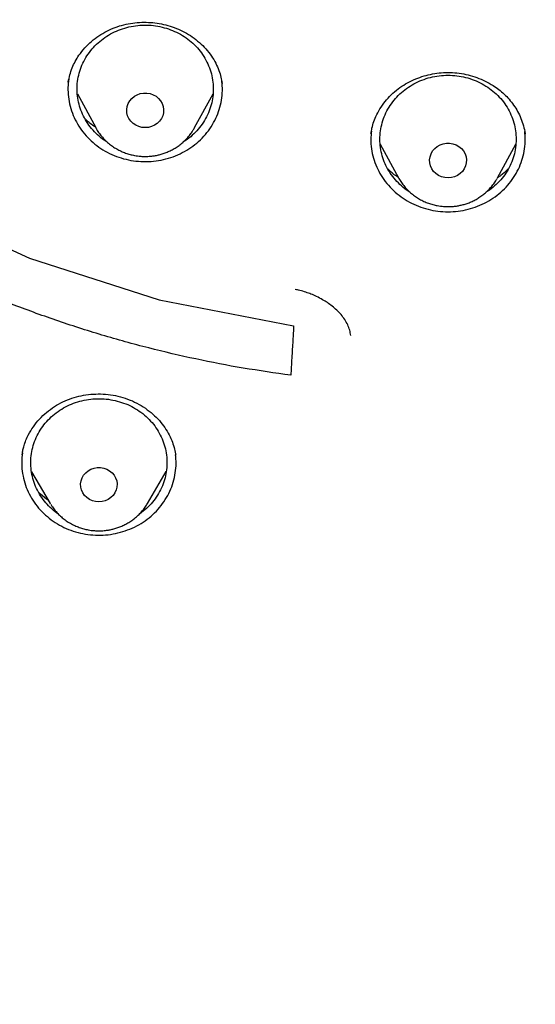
# Model space of a CAD drawing. Header units: millimetres. Extents: x 8 to 1577, y 12 to 2534.
# Tile 83 of 128: x 760 to 772, y 2101 to 2122. Entities that reach past the tile are written whole.
import ezdxf

# ---------------------------------------------------------------- set-up
doc = ezdxf.new("R2010")
doc.units = ezdxf.units.MM

msp = doc.modelspace()

# ---------------------------------------------------------------- linework, layer by layer
at = {"color": 7, "linetype": 'Continuous', "lineweight": 30}
for p, q in [((761.438, 2120.967), (761.439, 2120.975)), ((764.821, 2120.977), (764.827, 2120.939)), ((761.639, 2120.71), (762.042, 2119.969)), ((764.221, 2119.969), (764.626, 2120.713)), ((762.042, 2119.969), (762.037, 2119.979)), ((768.105, 2119.847), (768.11, 2119.869)), ((771.497, 2119.847), (771.502, 2119.824)), ((768.309, 2119.604), (768.712, 2118.864)), ((770.89, 2118.864), (771.293, 2119.604)), ((770.89, 2118.864), (770.883, 2118.85)), ((760.422, 2112.766), (760.427, 2112.791)), ((763.798, 2112.777), (763.802, 2112.754)), ((760.629, 2112.391), (761.042, 2111.69)), ((763.182, 2111.69), (763.597, 2112.395)), ((761.05, 2111.677), (761.042, 2111.69))]:
    msp.add_line(p, q, dxfattribs=at)
at = {"color": 7, "linetype": 'Continuous', "lineweight": 30, "flags": 128}
for points in [[(747.978, 2147.9), (746.848, 2145.266), (746.077, 2142.52), (745.676, 2139.706), (745.652, 2136.867), (746.005, 2134.047), (746.729, 2131.29), (747.813, 2128.64), (749.241, 2126.137), (750.99, 2123.821), (753.032, 2121.729), (755.336, 2119.892), (757.866, 2118.339), (760.582, 2117.094), (763.442, 2116.178), (766.401, 2115.604), (766.401, 2115.604)], [(763.132, 2119.968), (763.059, 2119.974), (762.989, 2119.992), (762.923, 2120.022), (762.864, 2120.062), (762.814, 2120.111), (762.774, 2120.169), (762.745, 2120.232), (762.729, 2120.298), (762.726, 2120.367), (762.736, 2120.434), (762.758, 2120.5), (762.793, 2120.56), (762.838, 2120.613), (762.893, 2120.658), (762.955, 2120.693), (763.024, 2120.717), (763.095, 2120.73), (763.168, 2120.73), (763.24, 2120.717), (763.308, 2120.693), (763.37, 2120.658), (763.425, 2120.613), (763.471, 2120.56), (763.505, 2120.5), (763.528, 2120.434), (763.538, 2120.367), (763.534, 2120.298), (763.518, 2120.232), (763.489, 2120.169), (763.449, 2120.111), (763.399, 2120.062), (763.34, 2120.022), (763.274, 2119.992), (763.204, 2119.974), (763.132, 2119.968)], [(769.801, 2118.863), (769.729, 2118.869), (769.658, 2118.887), (769.593, 2118.917), (769.534, 2118.957), (769.483, 2119.006), (769.443, 2119.064), (769.415, 2119.126), (769.398, 2119.193), (769.395, 2119.262), (769.405, 2119.329), (769.428, 2119.394), (769.462, 2119.455), (769.507, 2119.508), (769.562, 2119.553), (769.625, 2119.588), (769.693, 2119.612), (769.765, 2119.625), (769.837, 2119.625), (769.909, 2119.612), (769.977, 2119.588), (770.04, 2119.553), (770.095, 2119.508), (770.14, 2119.455), (770.175, 2119.394), (770.197, 2119.329), (770.207, 2119.262), (770.204, 2119.193), (770.187, 2119.126), (770.159, 2119.064), (770.119, 2119.006), (770.068, 2118.957), (770.009, 2118.917), (769.944, 2118.887), (769.874, 2118.869), (769.801, 2118.863)], [(762.112, 2111.728), (762.04, 2111.734), (761.971, 2111.752), (761.906, 2111.781), (761.847, 2111.821), (761.798, 2111.87), (761.758, 2111.926), (761.73, 2111.989), (761.714, 2112.055), (761.71, 2112.122), (761.72, 2112.189), (761.742, 2112.254), (761.776, 2112.313), (761.821, 2112.366), (761.876, 2112.411), (761.937, 2112.445), (762.005, 2112.469), (762.076, 2112.481), (762.148, 2112.481), (762.219, 2112.469), (762.286, 2112.445), (762.348, 2112.411), (762.402, 2112.366), (762.447, 2112.313), (762.481, 2112.254), (762.504, 2112.189), (762.513, 2112.122), (762.51, 2112.055), (762.494, 2111.989), (762.466, 2111.926), (762.426, 2111.87), (762.376, 2111.821), (762.318, 2111.781), (762.253, 2111.752), (762.184, 2111.734), (762.112, 2111.728)]]:
    msp.add_lwpolyline(points, dxfattribs=at)
at = {"color": 7, "linetype": 'Continuous', "lineweight": 30}
for points, knots in [([(769.801, 2184.775), (769.595, 2184.774), (769.196, 2184.774), (768.616, 2184.769), (768.073, 2184.763), (767.567, 2184.755), (767.102, 2184.745), (766.676, 2184.735), (766.289, 2184.724), (765.938, 2184.714), (765.606, 2184.703), (765.286, 2184.691), (764.964, 2184.679), (764.645, 2184.666), (764.324, 2184.652), (764, 2184.637), (763.387, 2184.606), (762.486, 2184.556), (761.297, 2184.478), (759.795, 2184.363), (757.984, 2184.199), (755.865, 2183.968), (754.034, 2183.732), (752.488, 2183.51), (751.225, 2183.314), (749.964, 2183.104), (748.707, 2182.874), (747.464, 2182.616), (746.237, 2182.33), (745.027, 2182.013), (743.827, 2181.662), (742.808, 2181.328), (741.964, 2181.027), (741.29, 2180.771), (740.613, 2180.497), (739.927, 2180.203), (739.291, 2179.911), (738.709, 2179.628), (738.193, 2179.364), (737.776, 2179.141), (737.459, 2178.966), (737.236, 2178.84), (737.018, 2178.715), (736.808, 2178.592), (736.628, 2178.484), (736.485, 2178.397), (736.379, 2178.332), (736.293, 2178.279), (736.218, 2178.232), (736.14, 2178.183), (736.038, 2178.119), (735.908, 2178.035), (735.746, 2177.93), (735.56, 2177.808), (735.184, 2177.555), (734.642, 2177.175), (733.982, 2176.679), (733.379, 2176.196), (732.825, 2175.727), (732.294, 2175.25), (731.698, 2174.682), (731.044, 2174.013), (730.342, 2173.233), (729.675, 2172.427), (729.044, 2171.599), (728.449, 2170.75), (727.889, 2169.882), (727.364, 2168.993), (726.873, 2168.086), (726.416, 2167.161), (725.993, 2166.222), (725.603, 2165.272), (725.213, 2164.23), (724.831, 2163.095), (724.465, 2161.865), (724.139, 2160.626), (723.849, 2159.379), (723.595, 2158.126), (723.317, 2156.631), (723.025, 2154.89), (722.734, 2152.903), (722.48, 2150.864), (722.265, 2148.773), (722.093, 2146.632), (721.967, 2144.487), (721.888, 2142.341), (721.856, 2140.231), (721.867, 2138.16), (721.919, 2136.127), (722.012, 2134.095), (722.147, 2132.065), (722.324, 2130.038), (722.532, 2128.122), (722.764, 2126.318), (723.013, 2124.624), (723.292, 2122.935), (723.536, 2121.615), (723.725, 2120.658), (723.852, 2120.055), (723.991, 2119.435), (724.145, 2118.79), (724.288, 2118.228), (724.413, 2117.764), (724.511, 2117.413), (724.607, 2117.084), (724.693, 2116.795), (724.769, 2116.545), (724.837, 2116.334), (724.898, 2116.13), (724.94, 2115.996), (724.96, 2115.932)], [0, 0, 0, 0, 0.0058548, 0.0113535, 0.0164966, 0.0212848, 0.0257185, 0.0297282, 0.0333966, 0.0367239, 0.0397103, 0.0428349, 0.0458342, 0.0488586, 0.051908, 0.0549823, 0.0580818, 0.0693332, 0.0806464, 0.09196, 0.1121621, 0.1323642, 0.1525666, 0.1646894, 0.1768161, 0.1889495, 0.2010855, 0.2132135, 0.2251198, 0.2370226, 0.2489202, 0.2608158, 0.2676947, 0.2745732, 0.2814845, 0.2886171, 0.2960125, 0.3015986, 0.3072404, 0.3127077, 0.3152184, 0.3176859, 0.3201098, 0.3224898, 0.324721, 0.3261478, 0.3273448, 0.3283123, 0.3290641, 0.3299116, 0.3309843, 0.3325371, 0.3344023, 0.3365795, 0.3389963, 0.3475273, 0.3558017, 0.3629846, 0.3700406, 0.3769945, 0.3838502, 0.3941424, 0.4044434, 0.4147324, 0.4249947, 0.4352242, 0.4454513, 0.4556871, 0.4659413, 0.4762203, 0.4864966, 0.4967602, 0.5070162, 0.5198796, 0.5327452, 0.5456119, 0.5584747, 0.5713236, 0.5841754, 0.6043884, 0.6246084, 0.6448274, 0.6664783, 0.6881222, 0.7097696, 0.7314176, 0.7530657, 0.7735658, 0.794066, 0.8145661, 0.8350647, 0.8555599, 0.8760678, 0.8933012, 0.9105353, 0.9277684, 0.9449933, 0.9510536, 0.9571838, 0.9635741, 0.9702361, 0.9771706, 0.9810348, 0.984698, 0.9881434, 0.9913708, 0.9937538, 0.9959996, 0.9980786, 1, 1, 1, 1]), ([(772.98, 2096.301), (773.371, 2096.33), (774.153, 2096.388), (775.306, 2096.509), (776.439, 2096.654), (777.553, 2096.823), (778.663, 2097.019), (779.742, 2097.236), (780.789, 2097.471), (781.806, 2097.724), (782.816, 2097.999), (783.812, 2098.293), (784.792, 2098.607), (785.756, 2098.939), (786.712, 2099.291), (787.589, 2099.636), (788.387, 2099.968), (789.107, 2100.283), (789.823, 2100.609), (790.6, 2100.98), (791.437, 2101.4), (792.331, 2101.873), (793.214, 2102.366), (794.087, 2102.878), (794.948, 2103.41), (795.913, 2104.036), (796.973, 2104.765), (798.12, 2105.609), (799.24, 2106.49), (800.164, 2107.266), (800.905, 2107.92), (801.475, 2108.441), (802.035, 2108.972), (802.638, 2109.564), (803.28, 2110.22), (803.956, 2110.944), (804.616, 2111.684), (805.259, 2112.439), (805.884, 2113.209), (806.574, 2114.099), (807.318, 2115.117), (808.103, 2116.271), (808.85, 2117.45), (809.448, 2118.47), (809.917, 2119.318), (810.271, 2119.986), (810.612, 2120.661), (810.973, 2121.407), (811.348, 2122.227), (811.731, 2123.12), (812.093, 2124.024), (812.434, 2124.936), (812.753, 2125.857), (813.09, 2126.912), (813.433, 2128.104), (813.768, 2129.437), (814.057, 2130.781), (814.263, 2131.93), (814.406, 2132.876), (814.505, 2133.617), (814.589, 2134.36), (814.666, 2135.176), (814.731, 2136.066), (814.778, 2137.028), (814.802, 2137.993), (814.802, 2138.96), (814.779, 2139.928), (814.725, 2141.029), (814.629, 2142.26), (814.475, 2143.622), (814.274, 2144.981), (814.064, 2146.129), (813.866, 2147.066), (813.698, 2147.796), (813.516, 2148.523), (813.302, 2149.317), (813.05, 2150.177), (812.755, 2151.1), (812.437, 2152.018), (812.097, 2152.931), (811.734, 2153.837), (811.296, 2154.858), (810.771, 2155.99), (810.146, 2157.228), (809.478, 2158.448), (808.875, 2159.465), (808.359, 2160.288), (807.943, 2160.925), (807.515, 2161.554), (807.033, 2162.237), (806.492, 2162.97), (805.889, 2163.749), (805.265, 2164.517), (804.623, 2165.272), (803.961, 2166.014), (803.188, 2166.842), (802.294, 2167.747), (801.268, 2168.72), (800.208, 2169.663), (799.281, 2170.436), (798.504, 2171.052), (797.887, 2171.523), (797.262, 2171.984), (796.566, 2172.479), (795.798, 2173.002), (794.954, 2173.55), (794.095, 2174.08), (793.223, 2174.593), (792.337, 2175.087), (791.316, 2175.628), (790.154, 2176.204), (788.843, 2176.803), (787.511, 2177.364), (786.363, 2177.804), (785.413, 2178.144), (784.665, 2178.397), (783.912, 2178.637), (783.082, 2178.887), (782.172, 2179.142), (781.183, 2179.397), (780.186, 2179.63), (779.183, 2179.842), (778.172, 2180.033), (777.018, 2180.226), (775.719, 2180.408), (774.271, 2180.566), (772.816, 2180.68), (771.578, 2180.739), (770.562, 2180.764), (769.767, 2180.77), (768.972, 2180.763), (768.1, 2180.74), (767.152, 2180.698), (766.129, 2180.63), (765.106, 2180.541), (764.085, 2180.429), (763.064, 2180.295), (761.907, 2180.118), (760.617, 2179.885), (759.195, 2179.584), (757.782, 2179.239), (756.593, 2178.91), (755.625, 2178.617), (754.873, 2178.376), (754.125, 2178.121), (753.31, 2177.829), (752.431, 2177.494), (751.489, 2177.112), (750.556, 2176.71), (749.631, 2176.286), (748.715, 2175.842), (747.686, 2175.315), (746.55, 2174.694), (745.314, 2173.968), (744.102, 2173.203), (743.097, 2172.523), (742.286, 2171.945), (741.662, 2171.483), (741.046, 2171.011), (740.38, 2170.482), (739.668, 2169.892), (738.914, 2169.239), (738.175, 2168.569), (737.451, 2167.881), (736.743, 2167.178), (735.958, 2166.36), (735.105, 2165.421), (734.195, 2164.351), (733.321, 2163.252), (732.538, 2162.199), (731.841, 2161.2), (731.231, 2160.273), (730.654, 2159.345), (730.11, 2158.416), (729.59, 2157.475), (729.107, 2156.542), (728.659, 2155.622), (728.244, 2154.714), (727.852, 2153.797), (727.485, 2152.878), (727.144, 2151.96), (726.828, 2151.042), (726.534, 2150.117), (726.249, 2149.14), (725.978, 2148.112), (725.729, 2147.048), (725.512, 2145.992), (725.325, 2144.947), (725.167, 2143.897), (725.039, 2142.867), (724.941, 2141.859), (724.869, 2140.873), (724.822, 2139.885), (724.799, 2138.905), (724.801, 2137.932), (724.826, 2136.967), (724.875, 2136.003), (724.941, 2135.112), (725.02, 2134.296), (725.105, 2133.553), (725.205, 2132.812), (725.33, 2132.001), (725.484, 2131.121), (725.674, 2130.174), (725.887, 2129.23), (726.124, 2128.289), (726.384, 2127.352), (726.705, 2126.293), (727.1, 2125.115), (727.583, 2123.823), (728.111, 2122.544), (728.597, 2121.472), (729.019, 2120.603), (729.361, 2119.929), (729.716, 2119.26), (730.119, 2118.534), (730.575, 2117.752), (731.088, 2116.917), (731.622, 2116.092), (732.176, 2115.278), (732.752, 2114.475), (733.428, 2113.575), (734.216, 2112.587), (735.127, 2111.517), (736.075, 2110.475), (736.911, 2109.615), (737.615, 2108.926), (738.176, 2108.396), (738.746, 2107.876), (739.383, 2107.315), (740.088, 2106.719), (740.866, 2106.091), (741.661, 2105.479), (742.471, 2104.883), (743.296, 2104.304), (744.252, 2103.665), (745.343, 2102.978), (746.579, 2102.252), (747.842, 2101.563), (749.045, 2100.955), (750.182, 2100.42), (751.233, 2099.958), (752.281, 2099.527), (753.325, 2099.127), (754.381, 2098.751), (755.422, 2098.408), (756.447, 2098.096), (757.455, 2097.814), (758.47, 2097.554), (759.483, 2097.318), (760.493, 2097.106), (761.5, 2096.917), (762.512, 2096.75), (763.446, 2096.616), (764.299, 2096.511), (765.072, 2096.428), (765.846, 2096.356), (766.363, 2096.32), (766.621, 2096.301)], [0, 0, 0, 0, 0.004255, 0.008513, 0.012591, 0.016669, 0.020757, 0.024845, 0.028646, 0.032447, 0.036257, 0.040066, 0.043778, 0.04749, 0.051211, 0.054931, 0.057805, 0.060679, 0.063557, 0.066435, 0.070146, 0.073857, 0.077567, 0.081295, 0.085024, 0.088752, 0.094018, 0.099284, 0.104573, 0.109861, 0.112735, 0.11561, 0.118488, 0.121366, 0.125076, 0.128787, 0.132498, 0.136226, 0.139954, 0.143682, 0.148948, 0.154215, 0.159503, 0.164791, 0.167666, 0.17054, 0.173418, 0.176296, 0.180007, 0.183718, 0.187428, 0.191156, 0.194885, 0.198613, 0.203879, 0.209145, 0.214433, 0.219722, 0.222596, 0.22547, 0.228348, 0.231226, 0.234937, 0.238648, 0.242358, 0.246086, 0.249815, 0.253543, 0.258809, 0.264075, 0.269364, 0.274652, 0.277526, 0.280401, 0.283279, 0.286157, 0.289867, 0.293578, 0.297289, 0.301017, 0.304745, 0.308473, 0.313739, 0.319006, 0.324294, 0.329582, 0.332457, 0.335331, 0.338209, 0.341087, 0.344798, 0.348509, 0.352219, 0.355947, 0.359676, 0.363404, 0.36867, 0.373936, 0.379224, 0.384513, 0.387387, 0.390262, 0.39314, 0.396018, 0.399728, 0.403439, 0.407149, 0.410877, 0.414606, 0.418334, 0.4236, 0.428866, 0.434155, 0.439443, 0.442317, 0.445192, 0.44807, 0.450948, 0.454658, 0.458369, 0.46208, 0.465808, 0.469536, 0.473264, 0.47853, 0.483797, 0.489085, 0.494373, 0.497248, 0.500122, 0.503, 0.505878, 0.509589, 0.5133, 0.51701, 0.520738, 0.524467, 0.528195, 0.533461, 0.538727, 0.544015, 0.549304, 0.552178, 0.555053, 0.557931, 0.560809, 0.564519, 0.56823, 0.571941, 0.575669, 0.579397, 0.583125, 0.588391, 0.593657, 0.598946, 0.604234, 0.607109, 0.609983, 0.612861, 0.615739, 0.619449, 0.62316, 0.626871, 0.630599, 0.634327, 0.638055, 0.643322, 0.648588, 0.653876, 0.659164, 0.66342, 0.667678, 0.671756, 0.675833, 0.679922, 0.68401, 0.687811, 0.691612, 0.695421, 0.69923, 0.702943, 0.706655, 0.710375, 0.714095, 0.71835, 0.722608, 0.726686, 0.730764, 0.734852, 0.73894, 0.742741, 0.746542, 0.750352, 0.754161, 0.757873, 0.761585, 0.765306, 0.769026, 0.7719, 0.774774, 0.777652, 0.78053, 0.784241, 0.787952, 0.791662, 0.79539, 0.799119, 0.802847, 0.808113, 0.813379, 0.818668, 0.823956, 0.82683, 0.829705, 0.832583, 0.835461, 0.839171, 0.842882, 0.846593, 0.850321, 0.854049, 0.857777, 0.863043, 0.86831, 0.873598, 0.878886, 0.881761, 0.884635, 0.887513, 0.890391, 0.894102, 0.897813, 0.901523, 0.905251, 0.90898, 0.912708, 0.917974, 0.92324, 0.928528, 0.933817, 0.938072, 0.94233, 0.946408, 0.950486, 0.954574, 0.958662, 0.962463, 0.966264, 0.970073, 0.973883, 0.977595, 0.981307, 0.985027, 0.988747, 0.991559, 0.99437, 0.997185, 1, 1, 1, 1]), ([(766.34, 2114.517), (765.99, 2114.566), (765.288, 2114.665), (764.244, 2114.868), (763.206, 2115.11), (762.178, 2115.395), (761.169, 2115.719), (760.184, 2116.078), (759.222, 2116.471), (758.277, 2116.902), (757.343, 2117.373), (756.425, 2117.881), (755.526, 2118.427), (754.654, 2119.006), (753.806, 2119.62), (752.99, 2120.264), (752.208, 2120.935), (751.462, 2121.63), (750.751, 2122.352), (750.07, 2123.105), (749.42, 2123.89), (748.802, 2124.706), (748.221, 2125.549), (747.676, 2126.417), (747.174, 2127.3), (746.715, 2128.194), (746.298, 2129.099), (745.92, 2130.021), (745.579, 2130.963), (745.277, 2131.923), (745.016, 2132.899), (744.8, 2133.882), (744.626, 2134.874), (744.497, 2135.868), (744.412, 2136.86), (744.373, 2137.846), (744.377, 2138.83), (744.426, 2139.817), (744.521, 2140.807), (744.662, 2141.8), (744.849, 2142.79), (745.082, 2143.773), (745.356, 2144.74), (745.67, 2145.689), (746.022, 2146.617), (746.415, 2147.533), (746.851, 2148.441), (747.328, 2149.336), (747.845, 2150.216), (748.401, 2151.074), (748.994, 2151.91), (749.622, 2152.72), (750.281, 2153.499), (750.968, 2154.245), (751.686, 2154.962), (752.439, 2155.652), (753.227, 2156.315), (754.051, 2156.95), (754.907, 2157.553), (755.791, 2158.123), (756.694, 2158.654), (757.612, 2159.145), (758.544, 2159.598), (759.497, 2160.016), (760.474, 2160.4), (761.473, 2160.749), (762.491, 2161.06), (763.519, 2161.33), (764.561, 2161.561), (765.607, 2161.75), (766.655, 2161.897), (767.699, 2162.002), (768.743, 2162.065), (769.795, 2162.087), (770.853, 2162.066), (771.916, 2162.001), (772.98, 2161.894), (774.04, 2161.743), (775.086, 2161.552), (776.114, 2161.323), (777.124, 2161.056), (778.124, 2160.75), (779.117, 2160.404), (780.1, 2160.018), (781.07, 2159.593), (782.018, 2159.131), (782.947, 2158.632), (783.849, 2158.099), (784.722, 2157.535), (785.561, 2156.942), (786.37, 2156.318), (787.155, 2155.659), (787.912, 2154.966), (788.643, 2154.236), (789.342, 2153.476), (790.008, 2152.686), (790.633, 2151.875), (791.218, 2151.048), (791.763, 2150.206), (792.272, 2149.341), (792.746, 2148.451), (793.185, 2147.539), (793.585, 2146.606), (793.942, 2145.66), (794.259, 2144.7), (794.531, 2143.732), (794.759, 2142.76), (794.942, 2141.788), (795.08, 2140.813), (795.175, 2139.829), (795.225, 2138.836), (795.23, 2137.834), (795.188, 2136.83), (795.101, 2135.825), (794.97, 2134.832), (794.796, 2133.852), (794.582, 2132.887), (794.326, 2131.929), (794.027, 2130.974), (793.685, 2130.026), (793.3, 2129.087), (792.874, 2128.167), (792.408, 2127.262), (791.904, 2126.38), (791.364, 2125.523), (790.792, 2124.696), (790.185, 2123.894), (789.54, 2123.114), (788.855, 2122.356), (788.131, 2121.621), (787.371, 2120.914), (786.578, 2120.236), (785.761, 2119.594), (784.923, 2118.989), (784.065, 2118.42), (783.182, 2117.884), (782.27, 2117.378), (781.331, 2116.905), (780.368, 2116.466), (779.388, 2116.066), (778.39, 2115.705), (777.393, 2115.384), (776.721, 2115.205), (776.394, 2115.118)], [0, 0, 0, 0, 0.007111, 0.014233, 0.021378, 0.028559, 0.035735, 0.042744, 0.049754, 0.056777, 0.063826, 0.071, 0.07815, 0.085287, 0.092425, 0.099606, 0.106655, 0.113671, 0.120666, 0.127652, 0.134763, 0.141884, 0.149029, 0.156211, 0.163388, 0.170396, 0.177406, 0.18443, 0.191479, 0.198653, 0.205803, 0.21294, 0.220078, 0.227259, 0.234309, 0.241325, 0.248319, 0.255305, 0.262416, 0.269538, 0.276683, 0.283864, 0.291041, 0.29805, 0.30506, 0.312083, 0.319132, 0.326306, 0.333456, 0.340594, 0.347731, 0.354912, 0.361962, 0.368978, 0.375972, 0.382958, 0.390069, 0.397191, 0.404336, 0.411517, 0.418694, 0.425703, 0.432713, 0.439736, 0.446785, 0.453959, 0.461109, 0.468246, 0.475384, 0.482565, 0.489615, 0.49663, 0.503625, 0.510611, 0.517722, 0.524844, 0.531989, 0.53917, 0.546347, 0.553355, 0.560365, 0.567389, 0.574438, 0.581612, 0.588762, 0.595899, 0.603037, 0.610218, 0.617267, 0.624283, 0.631278, 0.638264, 0.645375, 0.652496, 0.659641, 0.666823, 0.674, 0.681008, 0.688018, 0.695042, 0.702091, 0.709265, 0.716414, 0.723552, 0.73069, 0.737871, 0.74492, 0.751936, 0.758931, 0.765917, 0.773028, 0.780149, 0.787294, 0.794476, 0.801653, 0.808662, 0.815672, 0.822695, 0.829744, 0.836918, 0.844068, 0.851206, 0.858343, 0.865524, 0.872574, 0.87959, 0.886584, 0.89357, 0.900681, 0.907803, 0.914948, 0.922129, 0.929306, 0.936315, 0.943325, 0.950348, 0.957396, 0.964571, 0.971721, 0.978858, 0.985995, 0.993177, 1, 1, 1, 1]), ([(761.439, 2120.974), (761.449, 2121.027), (761.469, 2121.131), (761.521, 2121.283), (761.588, 2121.427), (761.68, 2121.576), (761.798, 2121.725), (761.946, 2121.87), (762.108, 2121.994), (762.283, 2122.097), (762.468, 2122.178), (762.66, 2122.237), (762.857, 2122.275), (763.054, 2122.291), (763.25, 2122.288), (763.444, 2122.265), (763.634, 2122.222), (763.821, 2122.158), (764.001, 2122.073), (764.17, 2121.969), (764.328, 2121.845), (764.47, 2121.704), (764.592, 2121.55), (764.688, 2121.389), (764.757, 2121.232), (764.803, 2121.083), (764.82, 2120.988), (764.829, 2120.942)], [0, 0, 0, 0, 0.037474, 0.074135, 0.110034, 0.145199, 0.190916, 0.235248, 0.278212, 0.32045, 0.362111, 0.403214, 0.443797, 0.483878, 0.523459, 0.562563, 0.601986, 0.6422, 0.682915, 0.724142, 0.765914, 0.808245, 0.851052, 0.892142, 0.930623, 0.966554, 1, 1, 1, 1]), ([(762.301, 2119.647), (762.291, 2119.652), (762.225, 2119.689), (762.116, 2119.777), (761.979, 2119.909), (761.863, 2120.059), (761.768, 2120.221), (761.697, 2120.393), (761.65, 2120.573), (761.629, 2120.756), (761.633, 2120.941), (761.663, 2121.124), (761.718, 2121.302), (761.797, 2121.471), (761.899, 2121.629), (762.023, 2121.773), (762.165, 2121.901), (762.323, 2122.01), (762.496, 2122.099), (762.679, 2122.166), (762.87, 2122.21), (763.066, 2122.23), (763.263, 2122.226), (763.458, 2122.199), (763.582, 2122.161), (763.645, 2122.143)], [0, 0, 0, 0, 0.00797, 0.053063, 0.098155, 0.143247, 0.188339, 0.233432, 0.278524, 0.323616, 0.368708, 0.413801, 0.458893, 0.503985, 0.549077, 0.59417, 0.639262, 0.684354, 0.729446, 0.774539, 0.819631, 0.864723, 0.909815, 0.954908, 1, 1, 1, 1]), ([(763.645, 2122.143), (763.705, 2122.119), (763.827, 2122.073), (763.994, 2121.976), (764.148, 2121.86), (764.284, 2121.727), (764.4, 2121.578), (764.495, 2121.415), (764.566, 2121.243), (764.613, 2121.063), (764.635, 2120.88), (764.63, 2120.695), (764.6, 2120.512), (764.545, 2120.335), (764.466, 2120.165), (764.364, 2120.007), (764.24, 2119.863), (764.108, 2119.741), (764.009, 2119.677), (763.964, 2119.648)], [0, 0, 0, 0, 0.059416, 0.118832, 0.178248, 0.237665, 0.297081, 0.356497, 0.415913, 0.475329, 0.534745, 0.594162, 0.653578, 0.712994, 0.77241, 0.831826, 0.891242, 0.950658, 1, 1, 1, 1]), ([(768.103, 2119.838), (768.11, 2119.879), (768.125, 2119.965), (768.167, 2120.106), (768.231, 2120.262), (768.324, 2120.426), (768.443, 2120.585), (768.583, 2120.729), (768.739, 2120.854), (768.908, 2120.959), (769.086, 2121.044), (769.27, 2121.109), (769.459, 2121.155), (769.652, 2121.181), (769.849, 2121.186), (770.048, 2121.17), (770.245, 2121.133), (770.437, 2121.075), (770.622, 2120.996), (770.783, 2120.906), (770.922, 2120.808), (771.04, 2120.707), (771.15, 2120.593), (771.249, 2120.464), (771.337, 2120.324), (771.409, 2120.171), (771.467, 2120.009), (771.488, 2119.896), (771.499, 2119.838)], [0, 0, 0, 0, 0.030071, 0.063971, 0.101789, 0.143546, 0.186913, 0.229482, 0.271276, 0.312335, 0.352683, 0.392328, 0.43128, 0.470284, 0.50991, 0.549912, 0.590221, 0.630883, 0.671915, 0.713321, 0.744879, 0.777621, 0.811599, 0.846826, 0.883305, 0.921016, 0.959925, 1, 1, 1, 1]), ([(761.453, 2121.048), (761.447, 2121.018), (761.429, 2120.919), (761.429, 2120.748), (761.452, 2120.54), (761.506, 2120.336), (761.587, 2120.141), (761.694, 2119.957), (761.826, 2119.788), (761.98, 2119.637), (762.154, 2119.506), (762.344, 2119.397), (762.549, 2119.313), (762.763, 2119.254), (762.983, 2119.222), (763.206, 2119.218), (763.428, 2119.24), (763.644, 2119.29), (763.852, 2119.366), (764.048, 2119.467), (764.228, 2119.591), (764.389, 2119.736), (764.528, 2119.899), (764.644, 2120.078), (764.734, 2120.27), (764.796, 2120.471), (764.829, 2120.678), (764.837, 2120.856), (764.822, 2120.963), (764.817, 2121)], [0, 0, 0, 0, 0.016826, 0.055318, 0.09381, 0.132303, 0.170795, 0.209287, 0.247779, 0.286272, 0.324764, 0.363256, 0.401748, 0.440241, 0.478733, 0.517225, 0.555718, 0.59421, 0.632702, 0.671194, 0.709687, 0.748179, 0.786671, 0.825163, 0.863656, 0.902148, 0.94064, 0.979132, 1, 1, 1, 1]), ([(768.965, 2118.546), (768.939, 2118.562), (768.858, 2118.611), (768.738, 2118.714), (768.608, 2118.852), (768.498, 2119.006), (768.411, 2119.172), (768.348, 2119.347), (768.31, 2119.528), (768.297, 2119.713), (768.31, 2119.897), (768.348, 2120.079), (768.411, 2120.254), (768.498, 2120.42), (768.608, 2120.573), (768.737, 2120.713), (768.885, 2120.834), (769.049, 2120.937), (769.225, 2121.019), (769.412, 2121.078), (769.605, 2121.116), (769.736, 2121.12), (769.801, 2121.123)], [0, 0, 0, 0, 0.024279, 0.075632, 0.126986, 0.17834, 0.229694, 0.281047, 0.332401, 0.383755, 0.435109, 0.486462, 0.537816, 0.58917, 0.640524, 0.691877, 0.743231, 0.794585, 0.845939, 0.897292, 0.948646, 1, 1, 1, 1]), ([(769.801, 2121.123), (769.867, 2121.12), (769.997, 2121.116), (770.19, 2121.078), (770.377, 2121.019), (770.553, 2120.937), (770.717, 2120.834), (770.865, 2120.713), (770.995, 2120.573), (771.104, 2120.42), (771.191, 2120.254), (771.254, 2120.079), (771.292, 2119.897), (771.305, 2119.713), (771.292, 2119.528), (771.254, 2119.347), (771.191, 2119.172), (771.104, 2119.006), (770.995, 2118.852), (770.864, 2118.714), (770.746, 2118.612), (770.666, 2118.564), (770.641, 2118.549)], [0, 0, 0, 0, 0.051425, 0.102849, 0.154274, 0.205698, 0.257123, 0.308547, 0.359972, 0.411396, 0.462821, 0.514245, 0.56567, 0.617094, 0.668519, 0.719943, 0.771368, 0.822792, 0.874217, 0.925641, 0.977066, 1, 1, 1, 1]), ([(762.036, 2119.981), (762.024, 2119.988), (761.94, 2120.041), (761.86, 2120.106), (761.803, 2120.17), (761.801, 2120.173)], [0, 0, 0, 0, 0.132078, 0.960215, 1, 1, 1, 1]), ([(762.037, 2119.98), (762.041, 2119.972), (762.061, 2119.931), (762.106, 2119.863), (762.171, 2119.776), (762.244, 2119.696), (762.325, 2119.622), (762.412, 2119.556), (762.504, 2119.498), (762.6, 2119.449), (762.699, 2119.408), (762.797, 2119.377), (762.886, 2119.357), (762.964, 2119.344), (763.043, 2119.336), (763.099, 2119.335), (763.132, 2119.334)], [0, 0, 0, 0, 0.020603, 0.102429, 0.184319, 0.266238, 0.34813, 0.429906, 0.511413, 0.592372, 0.672214, 0.749528, 0.82305, 0.874937, 0.92788, 1, 1, 1, 1]), ([(763.132, 2119.334), (763.171, 2119.335), (763.228, 2119.337), (763.311, 2119.346), (763.381, 2119.358), (763.465, 2119.377), (763.551, 2119.404), (763.64, 2119.439), (763.728, 2119.481), (763.815, 2119.532), (763.899, 2119.591), (763.979, 2119.658), (764.053, 2119.732), (764.122, 2119.814), (764.178, 2119.893), (764.208, 2119.947), (764.221, 2119.97)], [0, 0, 0, 0, 0.089634, 0.126518, 0.187706, 0.251416, 0.319898, 0.391509, 0.465581, 0.541586, 0.619149, 0.697997, 0.777929, 0.858798, 0.940503, 1, 1, 1, 1]), ([(768.113, 2119.891), (768.108, 2119.832), (768.095, 2119.703), (768.111, 2119.504), (768.154, 2119.298), (768.226, 2119.1), (768.325, 2118.912), (768.449, 2118.738), (768.596, 2118.58), (768.763, 2118.442), (768.949, 2118.326), (769.149, 2118.233), (769.36, 2118.166), (769.579, 2118.125), (769.801, 2118.111), (770.024, 2118.125), (770.242, 2118.166), (770.453, 2118.233), (770.653, 2118.326), (770.839, 2118.442), (771.007, 2118.58), (771.154, 2118.738), (771.278, 2118.912), (771.376, 2119.1), (771.448, 2119.298), (771.491, 2119.504), (771.507, 2119.7), (771.495, 2119.826), (771.489, 2119.883)], [0, 0, 0, 0, 0.033254, 0.072213, 0.111172, 0.150131, 0.18909, 0.228049, 0.267008, 0.305967, 0.344926, 0.383885, 0.422844, 0.461802, 0.500761, 0.53972, 0.578679, 0.617638, 0.656597, 0.695556, 0.734515, 0.773474, 0.812433, 0.851392, 0.890351, 0.92931, 0.968269, 1, 1, 1, 1]), ([(768.707, 2118.871), (768.694, 2118.88), (768.61, 2118.932), (768.531, 2118.997), (768.477, 2119.059), (768.474, 2119.062)], [0, 0, 0, 0, 0.155135, 0.954585, 1, 1, 1, 1]), ([(771.127, 2119.059), (771.118, 2119.049), (771.07, 2118.999), (770.992, 2118.932), (770.917, 2118.883), (770.893, 2118.868)], [0, 0, 0, 0, 0.138233, 0.730179, 1, 1, 1, 1]), ([(768.712, 2118.865), (768.714, 2118.86), (768.732, 2118.823), (768.775, 2118.758), (768.84, 2118.671), (768.914, 2118.591), (768.994, 2118.517), (769.081, 2118.451), (769.173, 2118.393), (769.269, 2118.344), (769.368, 2118.303), (769.466, 2118.272), (769.555, 2118.252), (769.634, 2118.239), (769.713, 2118.231), (769.769, 2118.23), (769.801, 2118.229)], [0, 0, 0, 0, 0.012175, 0.094705, 0.1773, 0.259923, 0.34252, 0.425, 0.507208, 0.588865, 0.669394, 0.747372, 0.821527, 0.873861, 0.927259, 1, 1, 1, 1]), ([(769.801, 2118.229), (769.841, 2118.23), (769.897, 2118.231), (769.98, 2118.241), (770.051, 2118.253), (770.134, 2118.272), (770.221, 2118.299), (770.309, 2118.333), (770.397, 2118.376), (770.484, 2118.427), (770.568, 2118.486), (770.648, 2118.553), (770.723, 2118.627), (770.791, 2118.709), (770.845, 2118.783), (770.872, 2118.832), (770.882, 2118.85)], [0, 0, 0, 0, 0.090768, 0.128119, 0.190081, 0.254598, 0.323947, 0.396464, 0.471474, 0.548441, 0.626986, 0.706831, 0.787774, 0.869668, 0.952406, 1, 1, 1, 1]), ([(767.658, 2115.393), (767.652, 2115.433), (767.641, 2115.511), (767.595, 2115.629), (767.53, 2115.743), (767.449, 2115.851), (767.355, 2115.949), (767.253, 2116.037), (767.148, 2116.114), (767.033, 2116.185), (766.912, 2116.249), (766.788, 2116.303), (766.664, 2116.347), (766.549, 2116.381), (766.47, 2116.398), (766.436, 2116.405)], [0, 0, 0, 0, 0.092105, 0.183445, 0.272872, 0.359329, 0.441907, 0.519877, 0.592706, 0.660047, 0.740985, 0.811793, 0.872686, 0.946271, 1, 1, 1, 1]), ([(766.401, 2115.604), (766.398, 2115.554), (766.393, 2115.448), (766.383, 2115.278), (766.371, 2115.093), (766.359, 2114.899), (766.348, 2114.705), (766.343, 2114.578), (766.34, 2114.517)], [0, 0, 0, 0, 0.1552737, 0.3239808, 0.5000354, 0.6761642, 0.8448995, 1, 1, 1, 1]), ([(725.299, 2114.938), (725.315, 2114.893), (725.35, 2114.793), (725.41, 2114.626), (725.481, 2114.429), (725.566, 2114.2), (725.665, 2113.941), (725.771, 2113.667), (725.886, 2113.381), (726.004, 2113.091), (726.127, 2112.802), (726.246, 2112.526), (726.358, 2112.274), (726.463, 2112.045), (726.565, 2111.825), (726.662, 2111.62), (726.753, 2111.432), (726.83, 2111.277), (726.899, 2111.139), (726.969, 2111.001), (727.053, 2110.836), (727.155, 2110.642), (727.274, 2110.418), (727.406, 2110.177), (727.573, 2109.877), (727.78, 2109.519), (728.028, 2109.106), (728.293, 2108.682), (728.574, 2108.25), (728.818, 2107.892), (729.015, 2107.611), (729.154, 2107.417), (729.281, 2107.242), (729.393, 2107.09), (729.489, 2106.963), (729.567, 2106.86), (729.629, 2106.78), (729.679, 2106.715), (729.725, 2106.655), (729.772, 2106.595), (729.836, 2106.514), (729.926, 2106.401), (730.047, 2106.25), (730.19, 2106.076), (730.355, 2105.878), (730.536, 2105.666), (730.732, 2105.441), (730.942, 2105.205), (731.174, 2104.952), (731.428, 2104.683), (731.699, 2104.406), (732.029, 2104.077), (732.41, 2103.712), (732.84, 2103.321), (733.304, 2102.917), (733.802, 2102.505), (734.329, 2102.093), (734.833, 2101.718), (735.292, 2101.393), (735.705, 2101.112), (736.079, 2100.866), (736.453, 2100.629), (736.838, 2100.394), (737.242, 2100.156), (737.748, 2099.869), (738.367, 2099.535), (739.109, 2099.161), (739.855, 2098.811), (740.598, 2098.485), (741.333, 2098.185), (742.096, 2097.893), (742.881, 2097.615), (743.755, 2097.327), (744.705, 2097.039), (745.727, 2096.758), (746.759, 2096.499), (747.801, 2096.263), (748.851, 2096.047), (749.88, 2095.856), (750.886, 2095.684), (751.713, 2095.551), (752.368, 2095.45), (752.868, 2095.375), (753.385, 2095.301), (753.933, 2095.225), (754.514, 2095.147), (755.127, 2095.068), (755.796, 2094.987), (756.523, 2094.902), (757.312, 2094.816), (758.139, 2094.732), (759.007, 2094.65), (759.915, 2094.571), (760.863, 2094.496), (761.851, 2094.425), (762.879, 2094.36), (763.948, 2094.303), (765.051, 2094.253), (766.187, 2094.212), (767.357, 2094.182), (768.566, 2094.162), (769.385, 2094.16), (769.801, 2094.159)], [0, 0, 0, 0, 0.002683, 0.005986, 0.009941, 0.014567, 0.019878, 0.025883, 0.031589, 0.037817, 0.044132, 0.049981, 0.055361, 0.060269, 0.064702, 0.06949, 0.073548, 0.076875, 0.079576, 0.082506, 0.085858, 0.090333, 0.095241, 0.100548, 0.106254, 0.115096, 0.124432, 0.134057, 0.143972, 0.154177, 0.159039, 0.163755, 0.167926, 0.171544, 0.174606, 0.177112, 0.178966, 0.180441, 0.181883, 0.183316, 0.184792, 0.187894, 0.191613, 0.195951, 0.200909, 0.206491, 0.212053, 0.218132, 0.224727, 0.231836, 0.239434, 0.247045, 0.258633, 0.269748, 0.280397, 0.293945, 0.306693, 0.318658, 0.32985, 0.338748, 0.3471, 0.355359, 0.36392, 0.37279, 0.381964, 0.396981, 0.412708, 0.429111, 0.443641, 0.458602, 0.474001, 0.489827, 0.505601, 0.52589, 0.545781, 0.565292, 0.58579, 0.60589, 0.625545, 0.644626, 0.663265, 0.672606, 0.681891, 0.691636, 0.701991, 0.712957, 0.724531, 0.736715, 0.750819, 0.76566, 0.781236, 0.797548, 0.814596, 0.832383, 0.850915, 0.870195, 0.890224, 0.911005, 0.93215, 0.954028, 0.976643, 1, 1, 1, 1]), ([(769.801, 2094.159), (770.234, 2094.16), (771.087, 2094.163), (772.344, 2094.184), (773.559, 2094.217), (774.73, 2094.26), (775.859, 2094.313), (776.926, 2094.373), (777.933, 2094.438), (778.881, 2094.507), (779.792, 2094.58), (780.665, 2094.657), (781.502, 2094.736), (782.301, 2094.818), (783.064, 2094.901), (783.789, 2094.985), (784.477, 2095.069), (785.124, 2095.152), (785.73, 2095.233), (786.297, 2095.312), (786.833, 2095.39), (787.512, 2095.492), (788.352, 2095.624), (789.369, 2095.794), (790.408, 2095.983), (791.47, 2096.194), (792.554, 2096.432), (793.574, 2096.68), (794.527, 2096.935), (795.413, 2097.193), (796.306, 2097.475), (797.195, 2097.78), (798.064, 2098.103), (798.893, 2098.437), (799.678, 2098.779), (800.42, 2099.126), (801.124, 2099.479), (801.79, 2099.833), (802.417, 2100.187), (803.004, 2100.538), (803.525, 2100.867), (804.005, 2101.183), (804.463, 2101.499), (804.946, 2101.847), (805.45, 2102.229), (805.91, 2102.596), (806.322, 2102.939), (806.684, 2103.252), (807.052, 2103.583), (807.426, 2103.934), (807.803, 2104.303), (808.165, 2104.673), (808.499, 2105.028), (808.793, 2105.353), (809.052, 2105.648), (809.276, 2105.912), (809.468, 2106.144), (809.629, 2106.342), (809.747, 2106.489), (809.829, 2106.593), (809.885, 2106.666), (809.94, 2106.736), (810, 2106.815), (810.073, 2106.91), (810.165, 2107.032), (810.274, 2107.178), (810.397, 2107.346), (810.533, 2107.535), (810.678, 2107.739), (810.824, 2107.951), (810.967, 2108.161), (811.149, 2108.435), (811.365, 2108.77), (811.61, 2109.165), (811.841, 2109.552), (812.054, 2109.922), (812.246, 2110.267), (812.416, 2110.582), (812.54, 2110.819), (812.625, 2110.984), (812.676, 2111.084), (812.721, 2111.174), (812.766, 2111.264), (812.817, 2111.367), (812.883, 2111.502), (812.966, 2111.674), (813.065, 2111.884), (813.18, 2112.132), (813.309, 2112.419), (813.451, 2112.743), (813.605, 2113.107), (813.769, 2113.509), (813.942, 2113.95), (814.123, 2114.43), (814.242, 2114.764), (814.303, 2114.938)], [0, 0, 0, 0, 0.024327, 0.047851, 0.07058, 0.092516, 0.113664, 0.134027, 0.152509, 0.170297, 0.187392, 0.203807, 0.219541, 0.23459, 0.24895, 0.26262, 0.275597, 0.28788, 0.299267, 0.309982, 0.320026, 0.329684, 0.348572, 0.367836, 0.387621, 0.407945, 0.428765, 0.450034, 0.467046, 0.48436, 0.50199, 0.519889, 0.537406, 0.554376, 0.570401, 0.585887, 0.60079, 0.615072, 0.628704, 0.641666, 0.65396, 0.663811, 0.674389, 0.685697, 0.697747, 0.710548, 0.719345, 0.728477, 0.737949, 0.747769, 0.75793, 0.768264, 0.77759, 0.786029, 0.793575, 0.800237, 0.806024, 0.810943, 0.814996, 0.816889, 0.818593, 0.820303, 0.822045, 0.824285, 0.827217, 0.830841, 0.834769, 0.839277, 0.844251, 0.849212, 0.854107, 0.858936, 0.868152, 0.877119, 0.885835, 0.894152, 0.901773, 0.908689, 0.914883, 0.917283, 0.919464, 0.921425, 0.92317, 0.925268, 0.928159, 0.931844, 0.936323, 0.941595, 0.947648, 0.954474, 0.962066, 0.970421, 0.979531, 0.989392, 1, 1, 1, 1]), ([(760.423, 2112.774), (760.426, 2112.793), (760.433, 2112.837), (760.451, 2112.922), (760.483, 2113.029), (760.541, 2113.173), (760.634, 2113.34), (760.764, 2113.512), (760.916, 2113.666), (761.085, 2113.799), (761.27, 2113.909), (761.465, 2113.995), (761.669, 2114.056), (761.881, 2114.094), (762.097, 2114.108), (762.316, 2114.097), (762.535, 2114.059), (762.748, 2113.995), (762.951, 2113.905), (763.137, 2113.793), (763.303, 2113.663), (763.446, 2113.52), (763.566, 2113.366), (763.662, 2113.207), (763.733, 2113.045), (763.779, 2112.892), (763.795, 2112.799), (763.803, 2112.753)], [0, 0, 0, 0, 0.015451, 0.03586, 0.061426, 0.092261, 0.139026, 0.185544, 0.231425, 0.276687, 0.321393, 0.365327, 0.40857, 0.452091, 0.496031, 0.540436, 0.585383, 0.63083, 0.67656, 0.721907, 0.765937, 0.808697, 0.850247, 0.890607, 0.929282, 0.965669, 1, 1, 1, 1]), ([(761.218, 2111.461), (761.207, 2111.468), (761.142, 2111.509), (761.037, 2111.604), (760.908, 2111.743), (760.801, 2111.898), (760.716, 2112.065), (760.654, 2112.241), (760.618, 2112.422), (760.608, 2112.607), (760.623, 2112.791), (760.663, 2112.972), (760.729, 2113.147), (760.818, 2113.312), (760.929, 2113.464), (761.06, 2113.602), (761.21, 2113.722), (761.375, 2113.823), (761.552, 2113.903), (761.739, 2113.96), (761.933, 2113.994), (762.129, 2114.004), (762.325, 2113.991), (762.453, 2113.962), (762.517, 2113.948)], [0, 0, 0, 0, 0.009556, 0.05672, 0.103884, 0.151048, 0.198212, 0.245376, 0.29254, 0.339704, 0.386868, 0.434032, 0.481196, 0.52836, 0.575524, 0.622688, 0.669852, 0.717016, 0.76418, 0.811344, 0.858508, 0.905672, 0.952836, 1, 1, 1, 1]), ([(762.517, 2113.948), (762.579, 2113.929), (762.704, 2113.892), (762.879, 2113.807), (763.041, 2113.703), (763.188, 2113.579), (763.316, 2113.439), (763.423, 2113.284), (763.508, 2113.117), (763.569, 2112.941), (763.605, 2112.759), (763.616, 2112.575), (763.601, 2112.39), (763.56, 2112.21), (763.495, 2112.035), (763.406, 2111.87), (763.295, 2111.717), (763.162, 2111.581), (763.062, 2111.494), (763.003, 2111.458), (762.998, 2111.455)], [0, 0, 0, 0, 0.0585527, 0.1171055, 0.1756582, 0.2342109, 0.2927637, 0.3513164, 0.4098691, 0.4684218, 0.5269746, 0.5855273, 0.64408, 0.7026328, 0.7611855, 0.8197382, 0.878291, 0.9368437, 0.9953964, 1, 1, 1, 1]), ([(760.428, 2112.804), (760.421, 2112.739), (760.406, 2112.605), (760.42, 2112.4), (760.46, 2112.194), (760.529, 2111.995), (760.626, 2111.806), (760.748, 2111.63), (760.893, 2111.471), (761.059, 2111.331), (761.243, 2111.213), (761.442, 2111.118), (761.652, 2111.048), (761.87, 2111.005), (762.092, 2110.989), (762.315, 2111), (762.534, 2111.039), (762.746, 2111.104), (762.947, 2111.194), (763.134, 2111.309), (763.304, 2111.445), (763.453, 2111.601), (763.579, 2111.774), (763.679, 2111.961), (763.754, 2112.159), (763.799, 2112.364), (763.818, 2112.568), (763.806, 2112.702), (763.801, 2112.767)], [0, 0, 0, 0, 0.036261, 0.074917, 0.113572, 0.152228, 0.190883, 0.229539, 0.268194, 0.30685, 0.345505, 0.384161, 0.422816, 0.461471, 0.500127, 0.538782, 0.577438, 0.616093, 0.654749, 0.693404, 0.73206, 0.770715, 0.809371, 0.848026, 0.886682, 0.925337, 0.963993, 1, 1, 1, 1]), ([(761.003, 2111.756), (760.987, 2111.766), (760.907, 2111.818), (760.84, 2111.883), (760.787, 2111.935)], [0, 0, 0, 0, 0.197378, 1, 1, 1, 1]), ([(761.051, 2111.677), (761.063, 2111.658), (761.093, 2111.607), (761.151, 2111.532), (761.225, 2111.452), (761.305, 2111.378), (761.392, 2111.312), (761.484, 2111.254), (761.58, 2111.205), (761.679, 2111.164), (761.777, 2111.133), (761.866, 2111.113), (761.945, 2111.1), (762.023, 2111.092), (762.08, 2111.091), (762.112, 2111.09)], [0, 0, 0, 0, 0.053978, 0.140289, 0.226629, 0.312942, 0.399132, 0.485039, 0.570369, 0.654521, 0.736007, 0.813498, 0.868186, 0.923987, 1, 1, 1, 1]), ([(762.112, 2111.09), (762.152, 2111.091), (762.208, 2111.092), (762.291, 2111.102), (762.362, 2111.114), (762.445, 2111.133), (762.532, 2111.16), (762.62, 2111.194), (762.708, 2111.237), (762.795, 2111.288), (762.879, 2111.347), (762.959, 2111.413), (763.034, 2111.488), (763.102, 2111.569), (763.151, 2111.637), (763.174, 2111.678), (763.18, 2111.689)], [0, 0, 0, 0, 0.092633, 0.130751, 0.193985, 0.259827, 0.3306, 0.404607, 0.481157, 0.559705, 0.639863, 0.721349, 0.803954, 0.88753, 0.971967, 1, 1, 1, 1])]:
    msp.add_open_spline(points, degree=3, knots=knots, dxfattribs=at)

doc.saveas('drawing.dxf')
